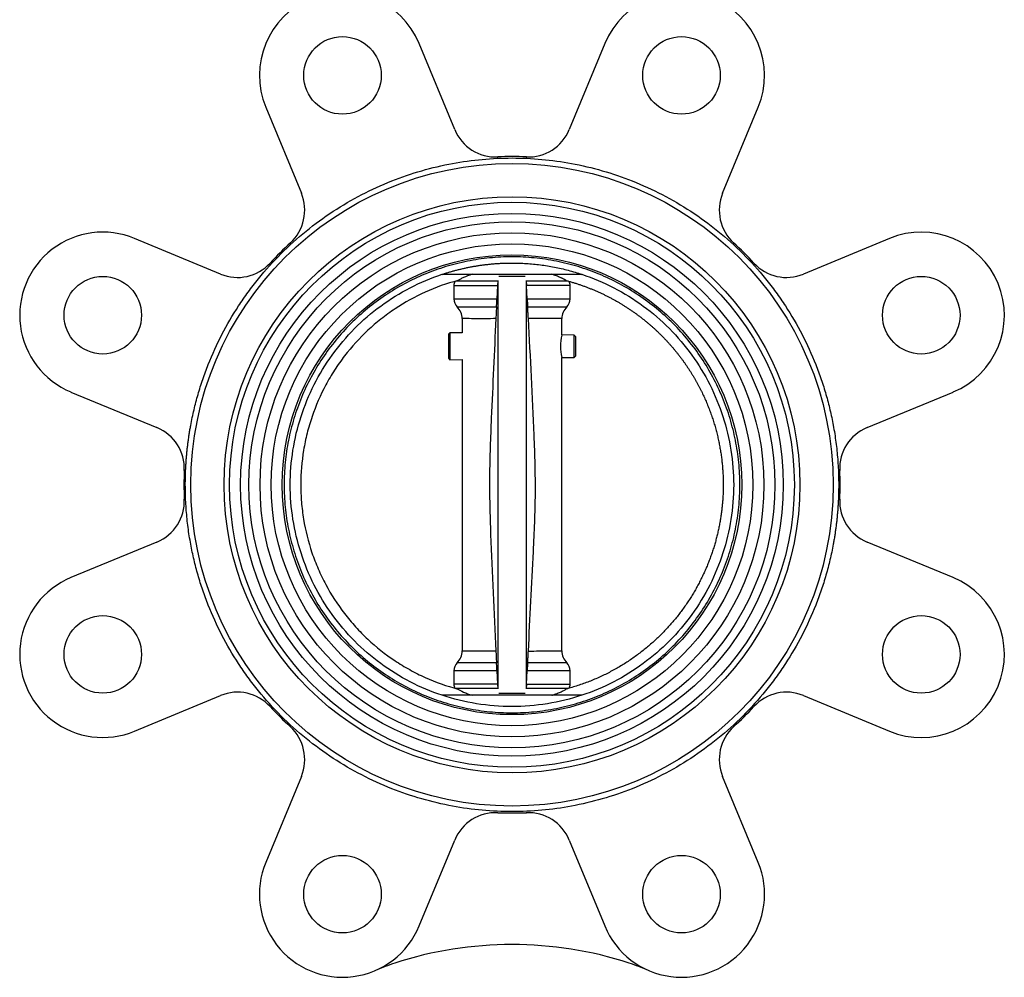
# Model space of a CAD drawing. Header units: millimetres. Extents: x 181 to 1242, y 71 to 1037.
# Tile 8 of 30: x 829 to 1007, y 366 to 539. Entities that reach past the tile are written whole.
import ezdxf

# ---------------------------------------------------------------- set-up
doc = ezdxf.new("R2010")
doc.units = ezdxf.units.MM

msp = doc.modelspace()

# ---------------------------------------------------------------- linework, layer by layer
at = {"color": 7, "linetype": 'Continuous', "lineweight": 25}
for p, q in [((907.53, 519.2), (901.1, 534.73)), ((934.61, 534.73), (928.18, 519.2)), ((873.38, 523.25), (879.81, 507.72)), ((955.9, 507.72), (962.33, 523.25)), ((865.21, 493.12), (849.69, 499.55)), ((986.03, 499.55), (970.5, 493.12)), ((905.23, 493.08), (930.48, 493.08)), ((907.36, 491.07), (907.36, 488.64)), ((907.8, 491.88), (915.24, 491.88)), ((915.25, 491.07), (915.13, 488.64)), ((915.3, 491.93), (915.3, 418.22)), ((920.41, 491.93), (920.41, 418.22)), ((920.44, 491.88), (927.92, 491.88)), ((920.59, 488.64), (920.47, 491.07)), ((928.36, 488.64), (928.36, 491.07)), ((908.86, 485.08), (908.86, 482.49)), ((926.86, 482.13), (926.86, 485.08)), ((906.65, 482.53), (906.36, 482.25)), ((906.36, 482.25), (906.36, 477.91)), ((908.86, 482.49), (906.65, 482.53)), ((906.65, 482.53), (906.65, 477.62)), ((929.07, 482.08), (926.86, 482.13)), ((929.36, 481.79), (929.07, 482.08)), ((929.07, 478.07), (929.07, 482.08)), ((929.36, 479), (929.36, 481.79)), ((929.07, 478.07), (929.36, 478.37)), ((929.36, 478.37), (929.36, 479)), ((906.36, 477.91), (906.65, 477.62)), ((906.65, 477.62), (908.86, 477.67)), ((908.86, 477.67), (908.86, 425.07)), ((926.86, 478.03), (929.07, 478.07)), ((926.86, 425.07), (926.86, 478.03)), ((838.21, 471.83), (853.73, 465.4)), ((981.98, 465.4), (997.51, 471.83)), ((853.73, 444.75), (838.21, 438.32)), ((997.51, 438.32), (981.98, 444.75)), ((907.36, 421.51), (907.36, 419.07)), ((915.14, 421.51), (915.25, 419.07)), ((920.47, 419.07), (920.59, 421.51)), ((928.36, 419.07), (928.36, 421.51)), ((915.28, 418.28), (907.8, 418.28)), ((927.92, 418.28), (920.62, 418.28)), ((849.69, 410.6), (865.21, 417.03)), ((930.48, 417.08), (905.23, 417.08)), ((970.5, 417.03), (986.03, 410.6)), ((879.81, 402.43), (873.38, 386.91)), ((962.33, 386.91), (955.9, 402.43)), ((901.1, 375.43), (907.53, 390.95)), ((928.18, 390.95), (934.61, 375.43))]:
    msp.add_line(p, q, dxfattribs=at)
at = {"color": 8, "linetype": 'Continuous', "lineweight": 25}
for p, q in [((907.36, 491.07), (915.25, 491.07)), ((907.36, 488.64), (915.13, 488.64)), ((920.59, 488.64), (928.36, 488.64)), ((915.14, 421.51), (907.36, 421.51)), ((920.47, 419.07), (928.36, 419.07))]:
    msp.add_line(p, q, dxfattribs=at)
at = {"color": 8, "linetype": 'Continuous', "lineweight": 25, "flags": 128}
for points in [[(928.36, 491.07), (928.17, 491.07), (927.62, 491.07), (926.72, 491.07), (925.51, 491.07), (924.03, 491.07), (922.33, 491.07), (920.47, 491.07)], [(907.96, 487.21), (908, 487.21), (908.39, 487.21), (909.14, 487.21), (910.23, 487.21), (911.62, 487.21), (913.25, 487.21), (915.06, 487.21)], [(920.68, 487.21), (922.48, 487.21), (924.11, 487.21), (925.49, 487.21), (926.58, 487.21), (927.33, 487.21), (927.71, 487.21), (927.76, 487.21)], [(915.06, 422.93), (913.25, 422.93), (911.62, 422.93), (910.23, 422.93), (909.14, 422.93), (908.39, 422.93), (908, 422.93), (907.96, 422.93)], [(928.36, 421.51), (928.17, 421.51), (927.63, 421.51), (926.75, 421.51), (925.56, 421.51), (924.1, 421.51), (922.43, 421.51), (920.59, 421.51)], [(927.76, 422.93), (927.71, 422.93), (927.33, 422.93), (926.58, 422.93), (925.49, 422.93), (924.11, 422.93), (922.48, 422.93), (920.68, 422.93)], [(915.25, 419.07), (913.39, 419.07), (911.69, 419.07), (910.2, 419.07), (908.99, 419.07), (908.09, 419.07), (907.54, 419.07), (907.36, 419.07)]]:
    msp.add_lwpolyline(points, dxfattribs=at)
at = {"color": 7, "linetype": 'Continuous', "lineweight": 25}
for centre, radius in [((887.24, 528.99), 7), ((948.47, 528.99), 7), ((917.86, 455.08), 58), ((917.86, 455.08), 52), ((917.85, 455.08), 51), ((917.85, 455.08), 49), ((917.85, 455.08), 47.5), ((917.85, 455.08), 45.5), ((917.85, 455.08), 43.5), ((917.85, 455.08), 41.5), ((843.95, 485.69), 7), ((991.77, 485.69), 7), ((843.95, 424.46), 7), ((991.77, 424.46), 7), ((887.24, 381.17), 7), ((948.47, 381.17), 7)]:
    msp.add_circle(centre, radius, dxfattribs=at)
for centre, radius, start, end in [((887.24, 528.99), 15, 22.5, 202.5), ((948.47, 528.99), 15, 337.5, 157.5), ((914.92, 522.26), 8, 202.5, 272.5008), ((920.79, 522.26), 8, 267.4992, 337.5), ((917.86, 455.08), 59.25, 87.4992, 92.5008), ((872.42, 504.66), 8, 312.4992, 22.5), ((963.29, 504.66), 8, 157.5, 227.5008), ((843.95, 485.69), 15, 67.5, 247.5), ((991.77, 485.69), 15, 292.5, 112.5), ((917.86, 455.08), 59.25, 132.4992, 137.5008), ((917.86, 455.08), 59.25, 42.4992, 47.5008), ((868.27, 500.51), 8, 247.5, 317.5008), ((967.44, 500.51), 8, 222.4992, 292.5), ((908.96, 491.07), 1.6, 154.1805, 180), ((926.76, 491.07), 1.6, 0, 25.8106), ((909.36, 488.64), 2, 180, 225.573), ((926.36, 488.64), 2, 314.427, 0), ((905.86, 485.07), 3, 359.9804, 45.573), ((929.86, 485.07), 3, 134.427, 179.9806), ((935.74, 480.08), 9.11, 167.3132, 192.6868), ((850.67, 458.01), 8, 357.4992, 67.5), ((985.04, 458.01), 8, 112.5, 182.5008), ((917.86, 455.08), 59.25, 177.4992, 182.5008), ((917.86, 455.08), 59.25, 357.4992, 2.5008), ((850.67, 452.14), 8, 292.5, 2.5008), ((985.04, 452.14), 8, 177.4992, 247.5), ((843.95, 424.46), 15, 112.5, 292.5), ((991.77, 424.46), 15, 247.5, 67.5), ((905.86, 425.08), 3, 314.427, 359.947), ((929.86, 425.08), 3, 179.9803, 225.573), ((909.36, 421.51), 2, 134.427, 180), ((926.36, 421.51), 2, 0, 45.573), ((908.96, 419.07), 1.6, 180, 205.2014), ((926.76, 419.07), 1.6, 334.0249, 0), ((868.27, 409.64), 8, 42.4992, 112.5), ((967.44, 409.64), 8, 67.5, 137.5008), ((917.86, 455.08), 59.25, 222.4992, 227.5008), ((917.86, 455.08), 59.25, 312.4992, 317.5008), ((872.42, 405.49), 8, 337.5, 47.5008), ((963.29, 405.49), 8, 132.4992, 202.5), ((914.92, 387.89), 8, 87.4992, 157.5), ((917.86, 455.08), 59.25, 267.4992, 272.5008), ((920.79, 387.89), 8, 22.5, 92.5008), ((887.24, 381.17), 15, 157.5, 337.5), ((948.47, 381.17), 15, 202.5, 22.5), ((917.86, 303.61), 68.47, 71.9945, 108.0055), ((908.75, 331.63), 39, 108.0055, 113.4689), ((926.97, 331.63), 39, 66.5311, 71.9945)]:
    msp.add_arc(centre, radius, start, end, dxfattribs=at)
for points, knots in [([(858.86, 455.08), (858.86, 455.33), (858.86, 455.85), (858.87, 456.62), (858.9, 457.39), (858.93, 458.16), (858.98, 458.93), (859.04, 459.7), (859.1, 460.47), (859.18, 461.23), (859.26, 462), (859.36, 462.76), (859.46, 463.53), (859.58, 464.29), (859.7, 465.05), (859.96, 466.5), (860.41, 468.62), (861.13, 471.39), (861.99, 474.12), (863.33, 477.77), (865.38, 482.26), (867.9, 486.57), (870.18, 489.87), (872.65, 493.09), (876.06, 496.87), (880.59, 500.96), (885.48, 504.52), (890.67, 507.55), (896.03, 509.99), (901.53, 511.87), (907, 513.16), (912.46, 513.91), (917.86, 514.16), (923.25, 513.91), (928.71, 513.16), (934.19, 511.87), (939.68, 509.99), (945.04, 507.55), (950.23, 504.52), (955.12, 500.96), (959.65, 496.87), (963.06, 493.09), (965.53, 489.87), (967.81, 486.57), (970.33, 482.26), (972.38, 477.77), (973.72, 474.12), (974.58, 471.39), (975.31, 468.62), (975.8, 466.25), (976.14, 464.29), (976.36, 462.76), (976.54, 461.23), (976.68, 459.7), (976.78, 458.16), (976.84, 456.62), (976.85, 455.59), (976.86, 455.08)], [0, 0, 0, 0, 0.004171, 0.008337, 0.0125, 0.01666, 0.020818, 0.024975, 0.029131, 0.033287, 0.037443, 0.041601, 0.045762, 0.049925, 0.054092, 0.058263, 0.073719, 0.08914, 0.104562, 0.12002, 0.152175, 0.184333, 0.200714, 0.217097, 0.250025, 0.282953, 0.315706, 0.347861, 0.380018, 0.410887, 0.441758, 0.470878, 0.500001, 0.529121, 0.558243, 0.589112, 0.619983, 0.652138, 0.684296, 0.717048, 0.749976, 0.782904, 0.799285, 0.815668, 0.847823, 0.879981, 0.895437, 0.910858, 0.92628, 0.941739, 0.950076, 0.958398, 0.966713, 0.975024, 0.983339, 0.991662, 1, 1, 1, 1]), ([(959.01, 455.08), (959.01, 453.73), (958.87, 451.04), (958.28, 447.03), (957.3, 443.11), (955.93, 439.3), (954.21, 435.64), (952.12, 432.18), (949.72, 428.93), (947, 425.93), (944, 423.21), (940.75, 420.8), (937.28, 418.72), (933.63, 416.99), (929.82, 415.63), (925.89, 414.65), (921.89, 414.05), (917.85, 413.86), (913.81, 414.05), (909.81, 414.65), (905.89, 415.63), (902.08, 416.99), (898.42, 418.72), (894.95, 420.8), (891.7, 423.21), (888.7, 425.93), (885.99, 428.93), (883.58, 432.18), (881.5, 435.64), (879.77, 439.3), (878.41, 443.11), (877.42, 447.04), (876.83, 451.04), (876.63, 455.08), (876.83, 459.12), (877.42, 463.12), (878.41, 467.04), (879.77, 470.85), (881.5, 474.51), (883.58, 477.98), (885.99, 481.23), (888.7, 484.22), (891.7, 486.94), (894.95, 489.35), (898.42, 491.43), (902.08, 493.16), (905.89, 494.52), (909.81, 495.5), (913.81, 496.1), (917.85, 496.3), (921.89, 496.1), (925.89, 495.5), (929.82, 494.52), (933.63, 493.16), (937.28, 491.43), (940.75, 489.35), (944, 486.94), (947, 484.22), (949.72, 481.23), (952.13, 477.98), (954.21, 474.51), (955.93, 470.85), (957.3, 467.04), (958.28, 463.12), (958.87, 459.12), (959.01, 456.42), (959.01, 455.08)], [0, 0, 0, 0, 0.015626, 0.03125, 0.046876, 0.0625, 0.078126, 0.09375, 0.109376, 0.125, 0.140626, 0.15625, 0.171876, 0.1875, 0.203126, 0.21875, 0.234376, 0.25, 0.265626, 0.28125, 0.296876, 0.3125, 0.328126, 0.34375, 0.359376, 0.375, 0.390626, 0.40625, 0.421876, 0.4375, 0.453126, 0.46875, 0.484376, 0.5, 0.515626, 0.53125, 0.546876, 0.5625, 0.578126, 0.59375, 0.609376, 0.625, 0.640626, 0.65625, 0.671876, 0.6875, 0.703126, 0.71875, 0.734376, 0.75, 0.765626, 0.78125, 0.796876, 0.8125, 0.828126, 0.84375, 0.859376, 0.875, 0.890626, 0.90625, 0.921876, 0.9375, 0.953126, 0.96875, 0.984376, 1, 1, 1, 1]), ([(905.23, 493.07), (905.44, 493.14), (905.84, 493.27), (906.46, 493.46), (907.08, 493.64), (907.7, 493.81), (908.32, 493.96), (908.95, 494.11), (909.57, 494.25), (910.2, 494.38), (910.83, 494.5), (911.46, 494.6), (912.09, 494.7), (912.72, 494.79), (913.36, 494.86), (914, 494.93), (914.63, 494.99), (915.27, 495.03), (915.92, 495.07), (916.56, 495.09), (917.21, 495.11), (918.07, 495.12), (919.14, 495.1), (920.43, 495.04), (921.71, 494.93), (922.98, 494.79), (924.25, 494.61), (925.51, 494.38), (926.76, 494.12), (928, 493.81), (929.25, 493.47), (930.06, 493.2), (930.47, 493.07)], [0, 0, 0, 0, 0.025183, 0.050309, 0.075383, 0.100411, 0.125402, 0.150359, 0.175291, 0.200204, 0.225103, 0.249997, 0.27489, 0.29979, 0.324703, 0.349636, 0.374595, 0.399587, 0.424618, 0.449694, 0.474822, 0.500008, 0.550315, 0.600416, 0.650362, 0.700205, 0.749997, 0.799788, 0.849633, 0.899582, 0.949687, 1, 1, 1, 1]), ([(905.23, 417.08), (901.27, 418.39), (897.52, 420.33), (890.79, 425.27), (887.82, 428.26), (882.94, 435.03), (881.03, 438.8), (878.47, 446.73), (877.81, 450.91), (877.81, 459.25), (878.47, 463.42), (881.03, 471.36), (882.94, 475.12), (887.82, 481.89), (890.79, 484.89), (897.52, 489.82), (901.27, 491.76), (905.23, 493.08)], [0, 0, 0, 0, 0.125, 0.125, 0.25, 0.25, 0.375, 0.375, 0.5, 0.5, 0.625, 0.625, 0.75, 0.75, 0.875, 0.875, 1, 1, 1, 1]), ([(910.64, 493.08), (910.05, 492.89), (909.54, 492.69), (908.91, 492.41), (908.71, 492.31), (908.37, 492.13), (908.22, 492.04), (908.09, 491.95)], [0, 0, 0, 0, 0.5, 0.5, 0.75, 0.75, 1, 1, 1, 1]), ([(920.22, 492.67), (920.02, 492.67), (919.75, 492.67), (919.12, 492.67), (918.67, 492.67), (918.18, 492.67), (917.75, 492.67), (917.3, 492.67), (916.77, 492.67), (916.03, 492.67), (915.71, 492.67), (915.49, 492.67)], [0, 0, 0, 0, 0.239433, 0.324893, 0.410918, 0.462326, 0.514123, 0.559942, 0.625824, 0.740158, 1, 1, 1, 1]), ([(927.62, 491.96), (927.58, 491.98), (927.51, 492.02), (927.39, 492.1), (927.26, 492.17), (927.11, 492.25), (926.94, 492.34), (926.76, 492.42), (926.53, 492.53), (926.24, 492.65), (925.88, 492.79), (925.54, 492.92), (925.27, 493.01), (925.13, 493.06), (925.07, 493.08)], [0, 0, 0, 0, 0.06614, 0.134578, 0.205361, 0.278539, 0.354164, 0.432287, 0.512963, 0.624757, 0.758236, 0.87939, 0.95105, 1, 1, 1, 1]), ([(930.48, 493.08), (934.43, 491.76), (938.19, 489.82), (944.91, 484.89), (947.88, 481.89), (952.76, 475.12), (954.67, 471.36), (957.24, 463.42), (957.89, 459.25), (957.89, 450.9), (957.24, 446.73), (954.67, 438.8), (952.76, 435.03), (947.88, 428.26), (944.91, 425.27), (938.18, 420.33), (934.43, 418.39), (930.48, 417.08)], [0, 0, 0, 0, 0.125, 0.125, 0.25, 0.25, 0.375, 0.375, 0.5, 0.5, 0.625, 0.625, 0.75, 0.75, 0.875, 0.875, 1, 1, 1, 1]), ([(908.09, 491.95), (906.05, 491.42), (904.09, 490.72), (900.31, 489.01), (898.49, 488.01), (896.3, 486.56), (895.87, 486.26), (895.02, 485.64), (894.6, 485.32), (893.38, 484.36), (892.59, 483.68), (890.31, 481.55), (888.91, 480.02), (887.31, 477.94), (887, 477.52), (886.39, 476.66), (886.1, 476.23), (885.25, 474.91), (884.72, 474.02), (883.25, 471.27), (882.42, 469.37), (881.58, 466.89), (881.42, 466.39), (881.12, 465.38), (880.98, 464.88), (880.6, 463.36), (880.39, 462.34), (879.88, 459.27), (879.71, 457.2), (879.71, 454.06), (879.75, 453), (879.92, 450.92), (880.05, 449.89), (880.55, 446.81), (881.06, 444.8), (882.06, 441.83), (882.44, 440.85), (883.28, 438.93), (883.73, 437.99), (885.2, 435.24), (886.33, 433.5), (887.92, 431.43), (888.24, 431.02), (888.92, 430.21), (889.26, 429.82), (890.32, 428.65), (891.05, 427.91), (893.33, 425.78), (894.96, 424.49), (897.13, 423.05), (897.57, 422.77), (898.46, 422.22), (898.92, 421.96), (900.29, 421.19), (901.23, 420.72), (904.08, 419.44), (906.05, 418.74), (908.09, 418.2)], [0, 0, 0, 0, 0.0625, 0.0625, 0.125, 0.125, 0.140625, 0.140625, 0.15625, 0.15625, 0.1875, 0.1875, 0.25, 0.25, 0.265625, 0.265625, 0.28125, 0.28125, 0.3125, 0.3125, 0.375, 0.375, 0.390625, 0.390625, 0.40625, 0.40625, 0.4375, 0.4375, 0.5, 0.5, 0.53125, 0.53125, 0.5625, 0.5625, 0.625, 0.625, 0.65625, 0.65625, 0.6875, 0.6875, 0.75, 0.75, 0.765625, 0.765625, 0.78125, 0.78125, 0.8125, 0.8125, 0.875, 0.875, 0.890625, 0.890625, 0.90625, 0.90625, 0.9375, 0.9375, 1, 1, 1, 1]), ([(915.29, 491.88), (915.29, 491.86), (915.28, 491.71), (915.27, 491.41), (915.26, 491.16), (915.25, 491.07)], [0, 0, 0, 0, 0.078258, 0.699071, 1, 1, 1, 1]), ([(920.43, 491.88), (920.43, 491.86), (920.43, 491.71), (920.45, 491.41), (920.46, 491.16), (920.47, 491.07)], [0, 0, 0, 0, 0.077478, 0.697451, 1, 1, 1, 1]), ([(927.62, 491.96), (927.81, 491.9), (928.21, 491.8), (928.79, 491.63), (929.37, 491.45), (929.95, 491.26), (930.52, 491.07), (931.08, 490.86), (931.64, 490.65), (932.2, 490.43), (932.75, 490.2), (933.29, 489.96), (933.83, 489.72), (934.37, 489.47), (934.9, 489.21), (935.42, 488.94), (935.94, 488.67), (936.45, 488.39), (936.95, 488.11), (937.45, 487.81), (937.94, 487.51), (938.43, 487.2), (938.91, 486.89), (939.38, 486.57), (939.85, 486.25), (940.31, 485.92), (940.77, 485.58), (941.22, 485.24), (941.66, 484.89), (942.09, 484.54), (942.52, 484.18), (942.94, 483.82), (943.36, 483.45), (943.77, 483.08), (944.17, 482.7), (944.56, 482.32), (944.95, 481.94), (945.33, 481.55), (945.71, 481.15), (946.07, 480.75), (946.43, 480.35), (946.79, 479.95), (947.13, 479.54), (947.47, 479.13), (947.8, 478.71), (948.13, 478.29), (948.45, 477.87), (948.76, 477.45), (949.06, 477.02), (949.36, 476.59), (949.65, 476.16), (949.94, 475.73), (950.21, 475.29), (950.48, 474.85), (950.74, 474.41), (951, 473.97), (951.25, 473.53), (951.49, 473.08), (951.73, 472.63), (951.96, 472.18), (952.18, 471.73), (952.39, 471.28), (952.6, 470.83), (952.8, 470.38), (953, 469.92), (953.19, 469.47), (953.37, 469.01), (953.55, 468.56), (953.71, 468.1), (953.88, 467.65), (954.03, 467.19), (954.18, 466.73), (954.33, 466.27), (954.46, 465.82), (954.59, 465.36), (954.72, 464.9), (954.84, 464.45), (954.95, 463.99), (955.06, 463.54), (955.16, 463.08), (955.25, 462.63), (955.34, 462.17), (955.42, 461.72), (955.5, 461.27), (955.57, 460.82), (955.64, 460.37), (955.7, 459.92), (955.75, 459.47), (955.8, 459.03), (955.85, 458.58), (955.88, 458.14), (955.92, 457.7), (955.94, 457.25), (955.97, 456.82), (955.98, 456.38), (956, 455.94), (956, 455.51), (956.01, 454.96), (956, 454.29), (955.98, 453.5), (955.94, 452.71), (955.88, 451.91), (955.8, 451.1), (955.71, 450.29), (955.6, 449.48), (955.47, 448.66), (955.32, 447.84), (955.15, 447.02), (954.96, 446.19), (954.75, 445.37), (954.53, 444.54), (954.28, 443.71), (954.01, 442.88), (953.72, 442.06), (953.41, 441.23), (953.08, 440.41), (952.72, 439.58), (952.35, 438.77), (951.95, 437.95), (951.53, 437.14), (951.09, 436.33), (950.62, 435.53), (950.14, 434.74), (949.63, 433.95), (949.09, 433.17), (948.54, 432.4), (947.96, 431.63), (947.36, 430.88), (946.73, 430.14), (946.09, 429.41), (945.42, 428.69), (944.73, 427.99), (944.01, 427.3), (943.27, 426.62), (942.51, 425.96), (941.73, 425.32), (940.93, 424.69), (940.11, 424.08), (939.26, 423.49), (938.39, 422.92), (937.51, 422.37), (936.6, 421.84), (935.67, 421.34), (934.73, 420.85), (933.76, 420.4), (932.78, 419.96), (931.78, 419.55), (930.76, 419.17), (929.73, 418.82), (928.68, 418.49), (927.97, 418.29), (927.62, 418.2)], [0, 0, 0, 0, 0.006102, 0.012184, 0.018249, 0.024294, 0.03032, 0.036328, 0.042317, 0.048287, 0.054238, 0.06017, 0.066084, 0.071979, 0.077855, 0.083712, 0.08955, 0.09537, 0.10117, 0.106952, 0.112716, 0.11846, 0.124185, 0.129892, 0.13558, 0.141249, 0.1469, 0.152531, 0.158144, 0.163738, 0.169313, 0.174869, 0.180407, 0.185925, 0.191425, 0.196906, 0.202368, 0.207812, 0.213236, 0.218642, 0.224029, 0.229398, 0.234747, 0.240078, 0.245389, 0.250682, 0.255957, 0.261212, 0.266449, 0.271666, 0.276865, 0.282046, 0.287207, 0.29235, 0.297473, 0.302578, 0.307664, 0.312732, 0.31778, 0.32281, 0.327821, 0.332813, 0.337786, 0.342741, 0.347677, 0.352593, 0.357491, 0.362371, 0.367231, 0.372073, 0.376896, 0.3817, 0.386485, 0.391252, 0.395999, 0.400728, 0.405438, 0.410129, 0.414802, 0.419455, 0.42409, 0.428706, 0.433303, 0.437882, 0.442441, 0.446982, 0.451504, 0.456007, 0.460492, 0.464957, 0.469404, 0.473832, 0.478241, 0.482631, 0.487003, 0.491356, 0.495689, 0.500005, 0.507834, 0.515726, 0.523679, 0.531694, 0.53977, 0.547909, 0.556109, 0.56437, 0.572694, 0.581079, 0.589525, 0.598034, 0.606604, 0.615236, 0.623929, 0.632685, 0.641501, 0.65038, 0.65932, 0.668322, 0.677386, 0.686512, 0.695699, 0.704947, 0.714258, 0.72363, 0.733064, 0.74256, 0.752117, 0.761736, 0.771416, 0.781159, 0.790963, 0.800829, 0.810756, 0.820745, 0.830796, 0.840909, 0.851083, 0.861319, 0.871616, 0.881976, 0.892397, 0.902879, 0.913424, 0.92403, 0.934698, 0.945427, 0.956218, 0.967071, 0.977986, 0.988962, 1, 1, 1, 1]), ([(915.06, 487.21), (915.07, 487.38), (915.09, 487.72), (915.12, 488.24), (915.13, 488.55), (915.13, 488.64)], [0, 0, 0, 0, 0.421263, 0.843007, 1, 1, 1, 1]), ([(920.59, 488.64), (920.61, 488.42), (920.63, 487.98), (920.66, 487.5), (920.67, 487.28), (920.68, 487.21)], [0, 0, 0, 0, 0.409546, 0.818752, 1, 1, 1, 1]), ([(915.06, 487.21), (915.04, 486.95), (915.01, 486.43), (914.97, 485.64), (914.95, 485.19), (914.94, 485.07)], [0, 0, 0, 0, 0.428373, 0.857477, 1, 1, 1, 1]), ([(920.81, 485.07), (920.79, 485.4), (920.75, 486.06), (920.71, 486.77), (920.69, 487.11), (920.68, 487.21)], [0, 0, 0, 0, 0.409125, 0.817582, 1, 1, 1, 1]), ([(914.94, 485.07), (914.66, 479.08), (914.21, 469.6), (913.68, 456.61), (914.06, 442.59), (914.59, 432.09), (914.94, 425.08)], [0, 0, 0, 0, 0.299755, 0.474338, 0.649294, 1, 1, 1, 1]), ([(920.81, 425.07), (921.12, 431.06), (921.62, 440.54), (922.21, 453.53), (921.78, 467.55), (921.2, 478.06), (920.81, 485.07)], [0, 0, 0, 0, 0.299664, 0.474156, 0.649113, 1, 1, 1, 1]), ([(976.86, 455.08), (976.86, 454.82), (976.85, 454.3), (976.84, 453.53), (976.81, 452.76), (976.78, 451.99), (976.73, 451.22), (976.68, 450.45), (976.61, 449.69), (976.54, 448.92), (976.45, 448.15), (976.36, 447.39), (976.25, 446.63), (976.13, 445.86), (976.01, 445.1), (975.75, 443.65), (975.31, 441.53), (974.58, 438.77), (973.72, 436.04), (972.38, 432.38), (970.33, 427.89), (967.81, 423.58), (965.53, 420.28), (963.06, 417.06), (959.65, 413.28), (955.12, 409.2), (950.23, 405.63), (945.04, 402.6), (939.68, 400.16), (934.19, 398.28), (928.71, 397), (923.25, 396.24), (917.86, 395.99), (912.46, 396.24), (907, 397), (901.53, 398.28), (896.03, 400.16), (890.67, 402.6), (885.48, 405.63), (880.59, 409.2), (876.06, 413.28), (872.65, 417.06), (870.18, 420.28), (867.9, 423.58), (865.38, 427.89), (863.33, 432.38), (861.99, 436.04), (861.13, 438.77), (860.41, 441.53), (859.91, 443.91), (859.57, 445.86), (859.35, 447.39), (859.17, 448.92), (859.03, 450.45), (858.93, 451.99), (858.87, 453.53), (858.86, 454.56), (858.86, 455.08)], [0, 0, 0, 0, 0.004171, 0.008337, 0.0125, 0.01666, 0.020818, 0.024975, 0.029131, 0.033287, 0.037443, 0.041601, 0.045762, 0.049925, 0.054092, 0.058263, 0.073719, 0.08914, 0.104562, 0.12002, 0.152175, 0.184333, 0.200714, 0.217097, 0.250025, 0.282953, 0.315706, 0.347861, 0.380018, 0.410887, 0.441758, 0.470878, 0.500001, 0.529121, 0.558243, 0.589112, 0.619983, 0.652138, 0.684296, 0.717048, 0.749976, 0.782904, 0.799285, 0.815668, 0.847823, 0.879981, 0.895437, 0.910858, 0.92628, 0.941739, 0.950076, 0.958398, 0.966713, 0.975024, 0.983339, 0.991662, 1, 1, 1, 1]), ([(914.94, 425.08), (914.96, 424.75), (914.99, 424.09), (915.03, 423.38), (915.05, 423.04), (915.06, 422.93)], [0, 0, 0, 0, 0.4080371, 0.8154441, 1, 1, 1, 1]), ([(920.68, 422.93), (920.7, 423.19), (920.73, 423.71), (920.78, 424.5), (920.8, 424.96), (920.81, 425.07)], [0, 0, 0, 0, 0.429322, 0.859404, 1, 1, 1, 1]), ([(915.14, 421.51), (915.12, 421.73), (915.1, 422.16), (915.08, 422.64), (915.06, 422.87), (915.06, 422.93)], [0, 0, 0, 0, 0.409686, 0.819048, 1, 1, 1, 1]), ([(920.68, 422.93), (920.67, 422.77), (920.65, 422.43), (920.61, 421.9), (920.6, 421.59), (920.59, 421.51)], [0, 0, 0, 0, 0.421678, 0.843856, 1, 1, 1, 1]), ([(908.09, 418.2), (908.35, 418.03), (908.69, 417.84), (909.32, 417.56), (909.56, 417.46), (910.06, 417.27), (910.34, 417.17), (910.64, 417.08)], [0, 0, 0, 0, 0.5, 0.5, 0.75, 0.75, 1, 1, 1, 1]), ([(915.25, 419.07), (915.26, 418.9), (915.27, 418.61), (915.28, 418.37), (915.29, 418.28)], [0, 0, 0, 0, 0.617116, 1, 1, 1, 1]), ([(920.47, 419.07), (920.46, 418.9), (920.44, 418.61), (920.43, 418.37), (920.43, 418.28)], [0, 0, 0, 0, 0.616665, 1, 1, 1, 1]), ([(925.07, 417.08), (925.14, 417.1), (925.29, 417.15), (925.49, 417.22), (925.69, 417.29), (925.95, 417.39), (926.26, 417.51), (926.6, 417.66), (926.92, 417.8), (927.2, 417.95), (927.43, 418.08), (927.56, 418.16), (927.62, 418.2)], [0, 0, 0, 0, 0.062601, 0.124857, 0.186765, 0.248328, 0.376118, 0.500234, 0.635855, 0.764186, 0.885485, 1, 1, 1, 1]), ([(930.47, 417.08), (928.44, 416.41), (926.36, 415.9), (922.13, 415.21), (919.99, 415.04), (915.71, 415.04), (913.57, 415.21), (909.35, 415.9), (907.26, 416.41), (905.23, 417.08)], [0, 0, 0, 0, 0.25, 0.25, 0.5, 0.5, 0.75, 0.75, 1, 1, 1, 1]), ([(915.5, 417.47), (915.71, 417.47), (915.98, 417.47), (916.61, 417.47), (917.05, 417.47), (917.53, 417.47), (917.96, 417.47), (918.41, 417.47), (918.94, 417.47), (919.68, 417.47), (919.99, 417.47), (920.21, 417.47)], [0, 0, 0, 0, 0.241187, 0.325436, 0.410221, 0.462004, 0.51418, 0.560274, 0.626548, 0.741586, 1, 1, 1, 1])]:
    msp.add_open_spline(points, degree=3, knots=knots, dxfattribs=at)
at = {"color": 8, "linetype": 'Continuous', "lineweight": 25}
for points, knots in [([(914.94, 485.07), (914.79, 485.07), (913.92, 485.07), (912.28, 485.06), (910.42, 485.07), (909.11, 485.07), (908.94, 485.07), (908.86, 485.07)], [0, 0, 0, 0, 0.042101, 0.250431, 0.500441, 0.750283, 1, 1, 1, 1]), ([(926.86, 485.07), (926.86, 485.07), (927.01, 485.07), (926.48, 485.07), (925.26, 485.07), (923.66, 485.07), (922.23, 485.07), (921.39, 485.07), (920.95, 485.07), (920.81, 485.07)], [0, 0, 0, 0, 0.0000631, 0.2733661, 0.4994463, 0.7494581, 0.8747848, 0.9580259, 1, 1, 1, 1]), ([(908.87, 425.08), (908.86, 425.08), (908.75, 425.08), (909.17, 425.08), (910.05, 425.08), (911.22, 425.08), (912.85, 425.08), (914.22, 425.08), (914.94, 425.08)], [0, 0, 0, 0, 0.007599, 0.267984, 0.424824, 0.59912, 0.790853, 1, 1, 1, 1]), ([(920.81, 425.07), (920.95, 425.07), (921.82, 425.07), (923.45, 425.08), (925.3, 425.08), (926.61, 425.08), (926.77, 425.08), (926.86, 425.08)], [0, 0, 0, 0, 0.042101, 0.250433, 0.500449, 0.75029, 1, 1, 1, 1])]:
    msp.add_open_spline(points, degree=3, knots=knots, dxfattribs=at)

doc.saveas('drawing.dxf')
